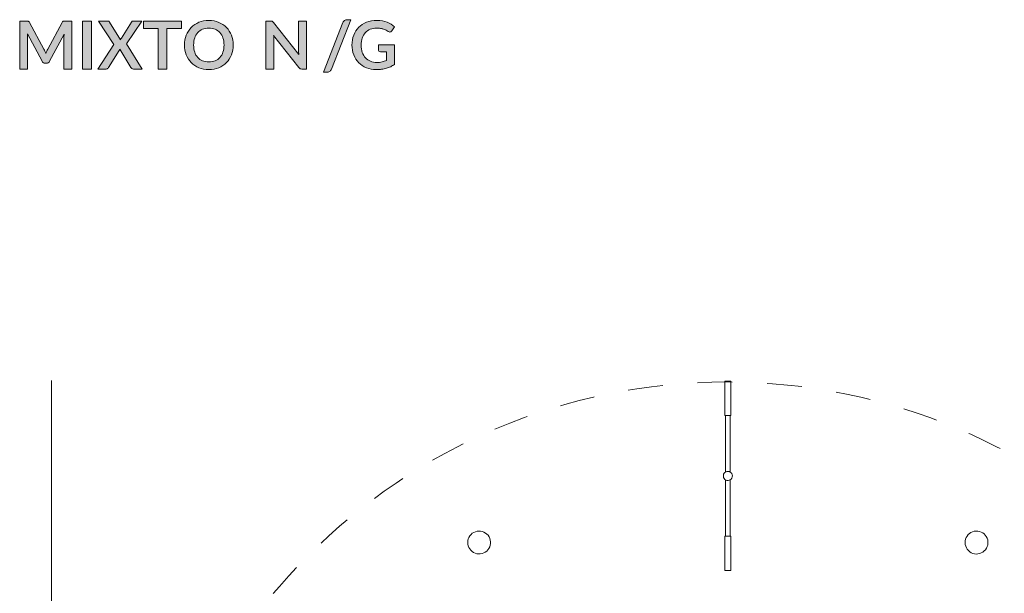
# Model space of a CAD drawing. Header units: inches. Extents: x 14 to 197, y -240 to -16.
# Tile 5 of 17: x 16 to 85, y -171 to -131. Entities that reach past the tile are written whole.
import ezdxf

# ---------------------------------------------------------------- set-up
doc = ezdxf.new("R2010")
doc.units = ezdxf.units.IN
doc.header["$MEASUREMENT"] = 0
doc.linetypes.add('AI-Linetype-2', pattern=[4.871514, 2.435757, -2.435757])
doc.layers.add('Capa 1', color=7, linetype='Continuous')

# ---------------------------------------------------------------- blocks, each defined once
blk = doc.blocks.new('block 3')
at = {"layer": 'Capa 1'}
h = blk.add_hatch(color=250, dxfattribs=at)
h.dxf.hatch_style = 2
edge = h.paths.add_edge_path()
edge.add_spline(control_points=[(17.814, -133.512), (17.836, -133.566), (17.859, -133.62), (17.88, -133.674), (17.902, -133.618), (17.924, -133.563), (17.948, -133.509), (17.971, -133.454), (17.996, -133.403), (18.022, -133.353), (18.022, -133.353), (19.017, -131.49), (19.017, -131.49), (19.03, -131.467), (19.043, -131.448), (19.056, -131.434), (19.069, -131.42), (19.084, -131.41), (19.1, -131.404), (19.116, -131.398), (19.134, -131.394), (19.155, -131.392), (19.175, -131.391), (19.199, -131.39), (19.227, -131.39), (19.227, -131.39), (19.699, -131.39), (19.699, -131.39), (19.699, -131.39), (19.699, -134.753), (19.699, -134.753), (19.699, -134.753), (19.148, -134.753), (19.148, -134.753), (19.148, -134.753), (19.148, -132.581), (19.148, -132.581), (19.148, -132.541), (19.149, -132.496), (19.151, -132.448), (19.154, -132.4), (19.157, -132.351), (19.162, -132.302), (19.162, -132.302), (18.145, -134.209), (18.145, -134.209), (18.122, -134.252), (18.092, -134.286), (18.055, -134.31), (18.018, -134.334), (17.974, -134.346), (17.924, -134.346), (17.924, -134.346), (17.838, -134.346), (17.838, -134.346), (17.789, -134.346), (17.745, -134.334), (17.708, -134.31), (17.671, -134.286), (17.641, -134.252), (17.618, -134.209), (17.618, -134.209), (16.587, -132.295), (16.587, -132.295), (16.593, -132.346), (16.598, -132.396), (16.6, -132.445), (16.602, -132.494), (16.604, -132.539), (16.604, -132.581), (16.604, -132.581), (16.604, -134.753), (16.604, -134.753), (16.604, -134.753), (16.052, -134.753), (16.052, -134.753), (16.052, -134.753), (16.052, -131.39), (16.052, -131.39), (16.052, -131.39), (16.525, -131.39), (16.525, -131.39), (16.552, -131.39), (16.576, -131.391), (16.597, -131.392), (16.617, -131.394), (16.635, -131.398), (16.651, -131.404), (16.668, -131.41), (16.683, -131.42), (16.697, -131.434), (16.711, -131.448), (16.724, -131.467), (16.736, -131.49), (16.736, -131.49), (17.741, -133.358), (17.741, -133.358), (17.767, -133.407), (17.792, -133.459), (17.814, -133.512)], knot_values=[0, 0, 0, 0, 1, 1, 1, 2, 2, 2, 3, 3, 3, 4, 4, 4, 5, 5, 5, 6, 6, 6, 7, 7, 7, 8, 8, 8, 9, 9, 9, 10, 10, 10, 11, 11, 11, 12, 12, 12, 13, 13, 13, 14, 14, 14, 15, 15, 15, 16, 16, 16, 17, 17, 17, 18, 18, 18, 19, 19, 19, 20, 20, 20, 21, 21, 21, 22, 22, 22, 23, 23, 23, 24, 24, 24, 25, 25, 25, 26, 26, 26, 27, 27, 27, 28, 28, 28, 29, 29, 29, 30, 30, 30, 31, 31, 31, 32, 32, 32, 33, 33, 33, 33], degree=3, periodic=1)
h = blk.add_hatch(color=250, dxfattribs=at)
h.dxf.hatch_style = 2
h.paths.add_polyline_path([(21.082, -134.753), (20.455, -134.753), (20.455, -131.39), (21.082, -131.39)])
h = blk.add_hatch(color=250, dxfattribs=at)
h.dxf.hatch_style = 2
edge = h.paths.add_edge_path()
edge.add_spline(control_points=[(22.645, -133.023), (22.645, -133.023), (21.573, -131.39), (21.573, -131.39), (21.573, -131.39), (22.196, -131.39), (22.196, -131.39), (22.24, -131.39), (22.271, -131.396), (22.29, -131.408), (22.31, -131.419), (22.327, -131.438), (22.343, -131.465), (22.343, -131.465), (23.108, -132.699), (23.108, -132.699), (23.116, -132.679), (23.124, -132.66), (23.133, -132.64), (23.143, -132.621), (23.154, -132.601), (23.166, -132.581), (23.166, -132.581), (23.866, -131.476), (23.866, -131.476), (23.9, -131.419), (23.944, -131.39), (23.999, -131.39), (23.999, -131.39), (24.598, -131.39), (24.598, -131.39), (24.598, -131.39), (23.515, -132.997), (23.515, -132.997), (23.515, -132.997), (24.629, -134.753), (24.629, -134.753), (24.629, -134.753), (24.003, -134.753), (24.003, -134.753), (23.961, -134.753), (23.928, -134.742), (23.902, -134.72), (23.876, -134.699), (23.855, -134.674), (23.838, -134.646), (23.838, -134.646), (23.059, -133.358), (23.059, -133.358), (23.053, -133.376), (23.046, -133.394), (23.038, -133.41), (23.03, -133.426), (23.023, -133.441), (23.015, -133.455), (23.015, -133.455), (22.268, -134.646), (22.268, -134.646), (22.251, -134.672), (22.23, -134.697), (22.206, -134.719), (22.181, -134.742), (22.15, -134.753), (22.113, -134.753), (22.113, -134.753), (21.527, -134.753), (21.527, -134.753), (21.527, -134.753), (22.645, -133.023), (22.645, -133.023)], knot_values=[0, 0, 0, 0, 1, 1, 1, 2, 2, 2, 3, 3, 3, 4, 4, 4, 5, 5, 5, 6, 6, 6, 7, 7, 7, 8, 8, 8, 9, 9, 9, 10, 10, 10, 11, 11, 11, 12, 12, 12, 13, 13, 13, 14, 14, 14, 15, 15, 15, 16, 16, 16, 17, 17, 17, 18, 18, 18, 19, 19, 19, 20, 20, 20, 21, 21, 21, 22, 22, 22, 23, 23, 23, 23], degree=3, periodic=1)
h = blk.add_hatch(color=250, dxfattribs=at)
h.dxf.hatch_style = 2
h.paths.add_polyline_path([(27.366, -131.39), (27.366, -131.904), (26.354, -131.904), (26.354, -134.753), (25.729, -134.753), (25.729, -131.904), (24.712, -131.904), (24.712, -131.39)])
h = blk.add_hatch(color=250, dxfattribs=at)
h.dxf.hatch_style = 2
edge = h.paths.add_edge_path()
edge.add_spline(control_points=[(30.989, -133.071), (30.989, -133.318), (30.948, -133.546), (30.865, -133.756), (30.783, -133.966), (30.668, -134.148), (30.519, -134.302), (30.37, -134.455), (30.191, -134.575), (29.982, -134.661), (29.773, -134.747), (29.541, -134.79), (29.287, -134.79), (29.032, -134.79), (28.8, -134.747), (28.59, -134.661), (28.38, -134.575), (28.2, -134.455), (28.05, -134.302), (27.901, -134.148), (27.785, -133.966), (27.703, -133.756), (27.621, -133.546), (27.58, -133.318), (27.58, -133.071), (27.58, -132.825), (27.621, -132.597), (27.703, -132.387), (27.785, -132.177), (27.901, -131.995), (28.05, -131.841), (28.2, -131.688), (28.38, -131.568), (28.59, -131.482), (28.8, -131.396), (29.032, -131.353), (29.287, -131.353), (29.541, -131.353), (29.773, -131.396), (29.982, -131.483), (30.191, -131.57), (30.37, -131.69), (30.519, -131.842), (30.668, -131.995), (30.783, -132.177), (30.865, -132.387), (30.948, -132.597), (30.989, -132.825), (30.989, -133.071)], knot_values=[0, 0, 0, 0, 1, 1, 1, 2, 2, 2, 3, 3, 3, 4, 4, 4, 5, 5, 5, 6, 6, 6, 7, 7, 7, 8, 8, 8, 9, 9, 9, 10, 10, 10, 11, 11, 11, 12, 12, 12, 13, 13, 13, 14, 14, 14, 15, 15, 15, 16, 16, 16, 16], degree=3, periodic=1)
edge = h.paths.add_edge_path()
edge.add_spline(control_points=[(30.347, -133.071), (30.347, -132.887), (30.323, -132.721), (30.274, -132.575), (30.225, -132.428), (30.155, -132.304), (30.063, -132.202), (29.972, -132.099), (29.861, -132.021), (29.73, -131.967), (29.599, -131.913), (29.451, -131.885), (29.287, -131.885), (29.122, -131.885), (28.974, -131.913), (28.842, -131.967), (28.711, -132.021), (28.599, -132.099), (28.506, -132.202), (28.414, -132.304), (28.343, -132.428), (28.294, -132.575), (28.244, -132.721), (28.219, -132.887), (28.219, -133.071), (28.219, -133.256), (28.244, -133.421), (28.294, -133.568), (28.343, -133.714), (28.414, -133.839), (28.506, -133.94), (28.599, -134.042), (28.711, -134.119), (28.842, -134.174), (28.974, -134.228), (29.122, -134.255), (29.287, -134.255), (29.451, -134.255), (29.599, -134.228), (29.73, -134.174), (29.861, -134.119), (29.972, -134.042), (30.063, -133.94), (30.155, -133.839), (30.225, -133.714), (30.274, -133.568), (30.323, -133.421), (30.347, -133.256), (30.347, -133.071)], knot_values=[0, 0, 0, 0, 1, 1, 1, 2, 2, 2, 3, 3, 3, 4, 4, 4, 5, 5, 5, 6, 6, 6, 7, 7, 7, 8, 8, 8, 9, 9, 9, 10, 10, 10, 11, 11, 11, 12, 12, 12, 13, 13, 13, 14, 14, 14, 15, 15, 15, 16, 16, 16, 16], degree=3, periodic=1)
h = blk.add_hatch(color=250, dxfattribs=at)
h.dxf.hatch_style = 2
edge = h.paths.add_edge_path()
edge.add_spline(control_points=[(33.675, -131.394), (33.693, -131.396), (33.71, -131.401), (33.725, -131.408), (33.739, -131.415), (33.754, -131.425), (33.768, -131.438), (33.782, -131.451), (33.797, -131.468), (33.814, -131.49), (33.814, -131.49), (35.579, -133.739), (35.579, -133.739), (35.573, -133.685), (35.569, -133.632), (35.566, -133.58), (35.564, -133.528), (35.563, -133.479), (35.563, -133.434), (35.563, -133.434), (35.563, -131.39), (35.563, -131.39), (35.563, -131.39), (36.114, -131.39), (36.114, -131.39), (36.114, -131.39), (36.114, -134.753), (36.114, -134.753), (36.114, -134.753), (35.791, -134.753), (35.791, -134.753), (35.741, -134.753), (35.7, -134.745), (35.668, -134.73), (35.635, -134.714), (35.603, -134.686), (35.572, -134.646), (35.572, -134.646), (33.814, -132.406), (33.814, -132.406), (33.819, -132.456), (33.822, -132.505), (33.825, -132.554), (33.827, -132.603), (33.828, -132.648), (33.828, -132.688), (33.828, -132.688), (33.828, -134.753), (33.828, -134.753), (33.828, -134.753), (33.277, -134.753), (33.277, -134.753), (33.277, -134.753), (33.277, -131.39), (33.277, -131.39), (33.277, -131.39), (33.605, -131.39), (33.605, -131.39), (33.633, -131.39), (33.656, -131.391), (33.675, -131.394)], knot_values=[0, 0, 0, 0, 1, 1, 1, 2, 2, 2, 3, 3, 3, 4, 4, 4, 5, 5, 5, 6, 6, 6, 7, 7, 7, 8, 8, 8, 9, 9, 9, 10, 10, 10, 11, 11, 11, 12, 12, 12, 13, 13, 13, 14, 14, 14, 15, 15, 15, 16, 16, 16, 17, 17, 17, 18, 18, 18, 19, 19, 19, 20, 20, 20, 20], degree=3, periodic=1)
h = blk.add_hatch(color=250, dxfattribs=at)
h.dxf.hatch_style = 2
edge = h.paths.add_edge_path()
edge.add_spline(control_points=[(37.858, -134.76), (37.844, -134.795), (37.826, -134.826), (37.805, -134.853), (37.783, -134.879), (37.758, -134.901), (37.731, -134.919), (37.703, -134.937), (37.673, -134.951), (37.642, -134.96), (37.611, -134.969), (37.581, -134.974), (37.551, -134.974), (37.551, -134.974), (37.31, -134.974), (37.31, -134.974), (37.31, -134.974), (38.668, -131.499), (38.668, -131.499), (38.694, -131.434), (38.732, -131.384), (38.782, -131.349), (38.831, -131.315), (38.891, -131.297), (38.961, -131.297), (38.961, -131.297), (39.205, -131.297), (39.205, -131.297), (39.205, -131.297), (37.858, -134.76), (37.858, -134.76)], knot_values=[0, 0, 0, 0, 1, 1, 1, 2, 2, 2, 3, 3, 3, 4, 4, 4, 5, 5, 5, 6, 6, 6, 7, 7, 7, 8, 8, 8, 9, 9, 9, 10, 10, 10, 10], degree=3, periodic=1)
h = blk.add_hatch(color=250, dxfattribs=at)
h.dxf.hatch_style = 2
edge = h.paths.add_edge_path()
edge.add_spline(control_points=[(41.035, -134.292), (41.176, -134.292), (41.299, -134.28), (41.404, -134.254), (41.508, -134.228), (41.608, -134.193), (41.702, -134.148), (41.702, -134.148), (41.702, -133.537), (41.702, -133.537), (41.702, -133.537), (41.281, -133.537), (41.281, -133.537), (41.241, -133.537), (41.209, -133.525), (41.186, -133.503), (41.163, -133.48), (41.151, -133.453), (41.151, -133.42), (41.151, -133.42), (41.151, -133.067), (41.151, -133.067), (41.151, -133.067), (42.27, -133.067), (42.27, -133.067), (42.27, -133.067), (42.27, -134.427), (42.27, -134.427), (42.185, -134.489), (42.096, -134.543), (42.003, -134.589), (41.911, -134.635), (41.813, -134.672), (41.708, -134.702), (41.603, -134.731), (41.492, -134.753), (41.372, -134.768), (41.253, -134.783), (41.124, -134.79), (40.986, -134.79), (40.741, -134.79), (40.516, -134.748), (40.309, -134.662), (40.103, -134.577), (39.925, -134.458), (39.774, -134.306), (39.624, -134.154), (39.507, -133.973), (39.422, -133.762), (39.338, -133.551), (39.295, -133.321), (39.295, -133.071), (39.295, -132.819), (39.336, -132.587), (39.419, -132.376), (39.501, -132.165), (39.618, -131.984), (39.769, -131.832), (39.92, -131.68), (40.103, -131.562), (40.319, -131.479), (40.534, -131.395), (40.776, -131.353), (41.044, -131.353), (41.319, -131.353), (41.556, -131.394), (41.757, -131.475), (41.958, -131.556), (42.128, -131.662), (42.267, -131.792), (42.267, -131.792), (42.086, -132.076), (42.086, -132.076), (42.05, -132.134), (42.003, -132.162), (41.944, -132.162), (41.907, -132.162), (41.869, -132.15), (41.83, -132.125), (41.781, -132.096), (41.73, -132.066), (41.678, -132.037), (41.626, -132.007), (41.569, -131.982), (41.506, -131.96), (41.443, -131.938), (41.372, -131.92), (41.294, -131.907), (41.216, -131.893), (41.126, -131.885), (41.023, -131.885), (40.857, -131.885), (40.707, -131.913), (40.573, -131.969), (40.439, -132.025), (40.325, -132.105), (40.23, -132.209), (40.136, -132.313), (40.063, -132.437), (40.012, -132.583), (39.961, -132.729), (39.935, -132.892), (39.935, -133.071), (39.935, -133.265), (39.962, -133.438), (40.016, -133.589), (40.071, -133.74), (40.147, -133.868), (40.244, -133.971), (40.342, -134.075), (40.458, -134.155), (40.593, -134.21), (40.728, -134.265), (40.875, -134.292), (41.035, -134.292)], knot_values=[0, 0, 0, 0, 1, 1, 1, 2, 2, 2, 3, 3, 3, 4, 4, 4, 5, 5, 5, 6, 6, 6, 7, 7, 7, 8, 8, 8, 9, 9, 9, 10, 10, 10, 11, 11, 11, 12, 12, 12, 13, 13, 13, 14, 14, 14, 15, 15, 15, 16, 16, 16, 17, 17, 17, 18, 18, 18, 19, 19, 19, 20, 20, 20, 21, 21, 21, 22, 22, 22, 23, 23, 23, 24, 24, 24, 25, 25, 25, 26, 26, 26, 27, 27, 27, 28, 28, 28, 29, 29, 29, 30, 30, 30, 31, 31, 31, 32, 32, 32, 33, 33, 33, 34, 34, 34, 35, 35, 35, 36, 36, 36, 37, 37, 37, 38, 38, 38, 38], degree=3, periodic=1)
at = {"layer": 'Capa 1', "lineweight": 0}
for points in [[(21.082, -134.753), (20.455, -134.753), (20.455, -131.39), (21.082, -131.39), (21.082, -134.753)], [(27.366, -131.39), (27.366, -131.904), (26.354, -131.904), (26.354, -134.753), (25.729, -134.753), (25.729, -131.904), (24.712, -131.904), (24.712, -131.39), (27.366, -131.39)]]:
    blk.add_lwpolyline(points, dxfattribs=at)
for points, knots in [([(17.814, -133.512), (17.836, -133.566), (17.859, -133.62), (17.88, -133.674), (17.902, -133.618), (17.924, -133.563), (17.948, -133.509), (17.971, -133.454), (17.996, -133.403), (18.022, -133.353), (18.022, -133.353), (19.017, -131.49), (19.017, -131.49), (19.03, -131.467), (19.043, -131.448), (19.056, -131.434), (19.069, -131.42), (19.084, -131.41), (19.1, -131.404), (19.116, -131.398), (19.134, -131.394), (19.155, -131.392), (19.175, -131.391), (19.199, -131.39), (19.227, -131.39), (19.227, -131.39), (19.699, -131.39), (19.699, -131.39), (19.699, -131.39), (19.699, -134.753), (19.699, -134.753), (19.699, -134.753), (19.148, -134.753), (19.148, -134.753), (19.148, -134.753), (19.148, -132.581), (19.148, -132.581), (19.148, -132.541), (19.149, -132.496), (19.151, -132.448), (19.154, -132.4), (19.157, -132.351), (19.162, -132.302), (19.162, -132.302), (18.145, -134.209), (18.145, -134.209), (18.122, -134.252), (18.092, -134.286), (18.055, -134.31), (18.018, -134.334), (17.974, -134.346), (17.924, -134.346), (17.924, -134.346), (17.838, -134.346), (17.838, -134.346), (17.789, -134.346), (17.745, -134.334), (17.708, -134.31), (17.671, -134.286), (17.641, -134.252), (17.618, -134.209), (17.618, -134.209), (16.587, -132.295), (16.587, -132.295), (16.593, -132.346), (16.598, -132.396), (16.6, -132.445), (16.602, -132.494), (16.604, -132.539), (16.604, -132.581), (16.604, -132.581), (16.604, -134.753), (16.604, -134.753), (16.604, -134.753), (16.052, -134.753), (16.052, -134.753), (16.052, -134.753), (16.052, -131.39), (16.052, -131.39), (16.052, -131.39), (16.525, -131.39), (16.525, -131.39), (16.552, -131.39), (16.576, -131.391), (16.597, -131.392), (16.617, -131.394), (16.635, -131.398), (16.651, -131.404), (16.668, -131.41), (16.683, -131.42), (16.697, -131.434), (16.711, -131.448), (16.724, -131.467), (16.736, -131.49), (16.736, -131.49), (17.741, -133.358), (17.741, -133.358), (17.767, -133.407), (17.792, -133.459), (17.814, -133.512)], [0, 0, 0, 0, 1, 1, 1, 2, 2, 2, 3, 3, 3, 4, 4, 4, 5, 5, 5, 6, 6, 6, 7, 7, 7, 8, 8, 8, 9, 9, 9, 10, 10, 10, 11, 11, 11, 12, 12, 12, 13, 13, 13, 14, 14, 14, 15, 15, 15, 16, 16, 16, 17, 17, 17, 18, 18, 18, 19, 19, 19, 20, 20, 20, 21, 21, 21, 22, 22, 22, 23, 23, 23, 24, 24, 24, 25, 25, 25, 26, 26, 26, 27, 27, 27, 28, 28, 28, 29, 29, 29, 30, 30, 30, 31, 31, 31, 32, 32, 32, 33, 33, 33, 33]), ([(22.645, -133.023), (22.645, -133.023), (21.573, -131.39), (21.573, -131.39), (21.573, -131.39), (22.196, -131.39), (22.196, -131.39), (22.24, -131.39), (22.271, -131.396), (22.29, -131.408), (22.31, -131.419), (22.327, -131.438), (22.343, -131.465), (22.343, -131.465), (23.108, -132.699), (23.108, -132.699), (23.116, -132.679), (23.124, -132.66), (23.133, -132.64), (23.143, -132.621), (23.154, -132.601), (23.166, -132.581), (23.166, -132.581), (23.866, -131.476), (23.866, -131.476), (23.9, -131.419), (23.944, -131.39), (23.999, -131.39), (23.999, -131.39), (24.598, -131.39), (24.598, -131.39), (24.598, -131.39), (23.515, -132.997), (23.515, -132.997), (23.515, -132.997), (24.629, -134.753), (24.629, -134.753), (24.629, -134.753), (24.003, -134.753), (24.003, -134.753), (23.961, -134.753), (23.928, -134.742), (23.902, -134.72), (23.876, -134.699), (23.855, -134.674), (23.838, -134.646), (23.838, -134.646), (23.059, -133.358), (23.059, -133.358), (23.053, -133.376), (23.046, -133.394), (23.038, -133.41), (23.03, -133.426), (23.023, -133.441), (23.015, -133.455), (23.015, -133.455), (22.268, -134.646), (22.268, -134.646), (22.251, -134.672), (22.23, -134.697), (22.206, -134.719), (22.181, -134.742), (22.15, -134.753), (22.113, -134.753), (22.113, -134.753), (21.527, -134.753), (21.527, -134.753), (21.527, -134.753), (22.645, -133.023), (22.645, -133.023)], [0, 0, 0, 0, 1, 1, 1, 2, 2, 2, 3, 3, 3, 4, 4, 4, 5, 5, 5, 6, 6, 6, 7, 7, 7, 8, 8, 8, 9, 9, 9, 10, 10, 10, 11, 11, 11, 12, 12, 12, 13, 13, 13, 14, 14, 14, 15, 15, 15, 16, 16, 16, 17, 17, 17, 18, 18, 18, 19, 19, 19, 20, 20, 20, 21, 21, 21, 22, 22, 22, 23, 23, 23, 23]), ([(30.989, -133.071), (30.989, -133.318), (30.948, -133.546), (30.865, -133.756), (30.783, -133.966), (30.668, -134.148), (30.519, -134.302), (30.37, -134.455), (30.191, -134.575), (29.982, -134.661), (29.773, -134.747), (29.541, -134.79), (29.287, -134.79), (29.032, -134.79), (28.8, -134.747), (28.59, -134.661), (28.38, -134.575), (28.2, -134.455), (28.05, -134.302), (27.901, -134.148), (27.785, -133.966), (27.703, -133.756), (27.621, -133.546), (27.58, -133.318), (27.58, -133.071), (27.58, -132.825), (27.621, -132.597), (27.703, -132.387), (27.785, -132.177), (27.901, -131.995), (28.05, -131.841), (28.2, -131.688), (28.38, -131.568), (28.59, -131.482), (28.8, -131.396), (29.032, -131.353), (29.287, -131.353), (29.541, -131.353), (29.773, -131.396), (29.982, -131.483), (30.191, -131.57), (30.37, -131.69), (30.519, -131.842), (30.668, -131.995), (30.783, -132.177), (30.865, -132.387), (30.948, -132.597), (30.989, -132.825), (30.989, -133.071)], [0, 0, 0, 0, 1, 1, 1, 2, 2, 2, 3, 3, 3, 4, 4, 4, 5, 5, 5, 6, 6, 6, 7, 7, 7, 8, 8, 8, 9, 9, 9, 10, 10, 10, 11, 11, 11, 12, 12, 12, 13, 13, 13, 14, 14, 14, 15, 15, 15, 16, 16, 16, 16]), ([(33.675, -131.394), (33.693, -131.396), (33.71, -131.401), (33.725, -131.408), (33.739, -131.415), (33.754, -131.425), (33.768, -131.438), (33.782, -131.451), (33.797, -131.468), (33.814, -131.49), (33.814, -131.49), (35.579, -133.739), (35.579, -133.739), (35.573, -133.685), (35.569, -133.632), (35.566, -133.58), (35.564, -133.528), (35.563, -133.479), (35.563, -133.434), (35.563, -133.434), (35.563, -131.39), (35.563, -131.39), (35.563, -131.39), (36.114, -131.39), (36.114, -131.39), (36.114, -131.39), (36.114, -134.753), (36.114, -134.753), (36.114, -134.753), (35.791, -134.753), (35.791, -134.753), (35.741, -134.753), (35.7, -134.745), (35.668, -134.73), (35.635, -134.714), (35.603, -134.686), (35.572, -134.646), (35.572, -134.646), (33.814, -132.406), (33.814, -132.406), (33.819, -132.456), (33.822, -132.505), (33.825, -132.554), (33.827, -132.603), (33.828, -132.648), (33.828, -132.688), (33.828, -132.688), (33.828, -134.753), (33.828, -134.753), (33.828, -134.753), (33.277, -134.753), (33.277, -134.753), (33.277, -134.753), (33.277, -131.39), (33.277, -131.39), (33.277, -131.39), (33.605, -131.39), (33.605, -131.39), (33.633, -131.39), (33.656, -131.391), (33.675, -131.394)], [0, 0, 0, 0, 1, 1, 1, 2, 2, 2, 3, 3, 3, 4, 4, 4, 5, 5, 5, 6, 6, 6, 7, 7, 7, 8, 8, 8, 9, 9, 9, 10, 10, 10, 11, 11, 11, 12, 12, 12, 13, 13, 13, 14, 14, 14, 15, 15, 15, 16, 16, 16, 17, 17, 17, 18, 18, 18, 19, 19, 19, 20, 20, 20, 20]), ([(37.858, -134.76), (37.844, -134.795), (37.826, -134.826), (37.805, -134.853), (37.783, -134.879), (37.758, -134.901), (37.731, -134.919), (37.703, -134.937), (37.673, -134.951), (37.642, -134.96), (37.611, -134.969), (37.581, -134.974), (37.551, -134.974), (37.551, -134.974), (37.31, -134.974), (37.31, -134.974), (37.31, -134.974), (38.668, -131.499), (38.668, -131.499), (38.694, -131.434), (38.732, -131.384), (38.782, -131.349), (38.831, -131.315), (38.891, -131.297), (38.961, -131.297), (38.961, -131.297), (39.205, -131.297), (39.205, -131.297), (39.205, -131.297), (37.858, -134.76), (37.858, -134.76)], [0, 0, 0, 0, 1, 1, 1, 2, 2, 2, 3, 3, 3, 4, 4, 4, 5, 5, 5, 6, 6, 6, 7, 7, 7, 8, 8, 8, 9, 9, 9, 10, 10, 10, 10]), ([(41.035, -134.292), (41.176, -134.292), (41.299, -134.28), (41.404, -134.254), (41.508, -134.228), (41.608, -134.193), (41.702, -134.148), (41.702, -134.148), (41.702, -133.537), (41.702, -133.537), (41.702, -133.537), (41.281, -133.537), (41.281, -133.537), (41.241, -133.537), (41.209, -133.525), (41.186, -133.503), (41.163, -133.48), (41.151, -133.453), (41.151, -133.42), (41.151, -133.42), (41.151, -133.067), (41.151, -133.067), (41.151, -133.067), (42.27, -133.067), (42.27, -133.067), (42.27, -133.067), (42.27, -134.427), (42.27, -134.427), (42.185, -134.489), (42.096, -134.543), (42.003, -134.589), (41.911, -134.635), (41.813, -134.672), (41.708, -134.702), (41.603, -134.731), (41.492, -134.753), (41.372, -134.768), (41.253, -134.783), (41.124, -134.79), (40.986, -134.79), (40.741, -134.79), (40.516, -134.748), (40.309, -134.662), (40.103, -134.577), (39.925, -134.458), (39.774, -134.306), (39.624, -134.154), (39.507, -133.973), (39.422, -133.762), (39.338, -133.551), (39.295, -133.321), (39.295, -133.071), (39.295, -132.819), (39.336, -132.587), (39.419, -132.376), (39.501, -132.165), (39.618, -131.984), (39.769, -131.832), (39.92, -131.68), (40.103, -131.562), (40.319, -131.479), (40.534, -131.395), (40.776, -131.353), (41.044, -131.353), (41.319, -131.353), (41.556, -131.394), (41.757, -131.475), (41.958, -131.556), (42.128, -131.662), (42.267, -131.792), (42.267, -131.792), (42.086, -132.076), (42.086, -132.076), (42.05, -132.134), (42.003, -132.162), (41.944, -132.162), (41.907, -132.162), (41.869, -132.15), (41.83, -132.125), (41.781, -132.096), (41.73, -132.066), (41.678, -132.037), (41.626, -132.007), (41.569, -131.982), (41.506, -131.96), (41.443, -131.938), (41.372, -131.92), (41.294, -131.907), (41.216, -131.893), (41.126, -131.885), (41.023, -131.885), (40.857, -131.885), (40.707, -131.913), (40.573, -131.969), (40.439, -132.025), (40.325, -132.105), (40.23, -132.209), (40.136, -132.313), (40.063, -132.437), (40.012, -132.583), (39.961, -132.729), (39.935, -132.892), (39.935, -133.071), (39.935, -133.265), (39.962, -133.438), (40.016, -133.589), (40.071, -133.74), (40.147, -133.868), (40.244, -133.971), (40.342, -134.075), (40.458, -134.155), (40.593, -134.21), (40.728, -134.265), (40.875, -134.292), (41.035, -134.292)], [0, 0, 0, 0, 1, 1, 1, 2, 2, 2, 3, 3, 3, 4, 4, 4, 5, 5, 5, 6, 6, 6, 7, 7, 7, 8, 8, 8, 9, 9, 9, 10, 10, 10, 11, 11, 11, 12, 12, 12, 13, 13, 13, 14, 14, 14, 15, 15, 15, 16, 16, 16, 17, 17, 17, 18, 18, 18, 19, 19, 19, 20, 20, 20, 21, 21, 21, 22, 22, 22, 23, 23, 23, 24, 24, 24, 25, 25, 25, 26, 26, 26, 27, 27, 27, 28, 28, 28, 29, 29, 29, 30, 30, 30, 31, 31, 31, 32, 32, 32, 33, 33, 33, 34, 34, 34, 35, 35, 35, 36, 36, 36, 37, 37, 37, 38, 38, 38, 38]), ([(30.347, -133.071), (30.347, -132.887), (30.323, -132.721), (30.274, -132.575), (30.225, -132.428), (30.155, -132.304), (30.063, -132.202), (29.972, -132.099), (29.861, -132.021), (29.73, -131.967), (29.599, -131.913), (29.451, -131.885), (29.287, -131.885), (29.122, -131.885), (28.974, -131.913), (28.842, -131.967), (28.711, -132.021), (28.599, -132.099), (28.506, -132.202), (28.414, -132.304), (28.343, -132.428), (28.294, -132.575), (28.244, -132.721), (28.219, -132.887), (28.219, -133.071), (28.219, -133.256), (28.244, -133.421), (28.294, -133.568), (28.343, -133.714), (28.414, -133.839), (28.506, -133.94), (28.599, -134.042), (28.711, -134.119), (28.842, -134.174), (28.974, -134.228), (29.122, -134.255), (29.287, -134.255), (29.451, -134.255), (29.599, -134.228), (29.73, -134.174), (29.861, -134.119), (29.972, -134.042), (30.063, -133.94), (30.155, -133.839), (30.225, -133.714), (30.274, -133.568), (30.323, -133.421), (30.347, -133.256), (30.347, -133.071)], [0, 0, 0, 0, 1, 1, 1, 2, 2, 2, 3, 3, 3, 4, 4, 4, 5, 5, 5, 6, 6, 6, 7, 7, 7, 8, 8, 8, 9, 9, 9, 10, 10, 10, 11, 11, 11, 12, 12, 12, 13, 13, 13, 14, 14, 14, 15, 15, 15, 16, 16, 16, 16])]:
    blk.add_open_spline(points, degree=3, knots=knots, dxfattribs=at)

msp = doc.modelspace()

# ---------------------------------------------------------------- linework, layer by layer
at = {"layer": 'Capa 1', "color": 7, "lineweight": 9}
msp.add_lwpolyline([(18.266, -156.56), (18.266, -239.352)], dxfattribs=at)
at = {"layer": 'Capa 1', "color": 7, "lineweight": 5}
for points in [[(65.766, -156.598), (65.728, -156.598), (65.671, -156.598), (65.615, -156.598), (65.549, -156.598), (65.483, -156.598), (65.436, -156.598), (65.407, -156.598), (65.389, -156.598), (65.379, -156.598)], [(65.379, -156.598), (65.379, -159.003)], [(65.794, -156.598), (65.794, -156.598), (65.766, -156.598)], [(65.794, -159.003), (65.794, -156.598)], [(65.766, -159.003), (65.728, -159.003), (65.671, -159.003), (65.615, -159.003), (65.549, -159.003), (65.483, -159.003), (65.436, -159.003), (65.407, -159.003), (65.389, -159.003), (65.379, -159.003)], [(65.426, -159.003), (65.426, -162.945)], [(65.747, -162.945), (65.747, -159.003)], [(65.794, -159.003), (65.794, -159.003), (65.766, -159.003)], [(65.907, -163.228), (65.897, -163.304), (65.87, -163.379), (65.822, -163.445), (65.757, -163.502), (65.68, -163.53), (65.605, -163.549), (65.53, -163.54), (65.445, -163.52), (65.389, -163.473), (65.332, -163.417), (65.294, -163.351), (65.275, -163.266), (65.275, -163.191), (65.294, -163.115), (65.332, -163.04), (65.389, -162.983), (65.445, -162.936), (65.521, -162.917), (65.605, -162.908), (65.68, -162.926), (65.757, -162.955), (65.822, -163.012), (65.87, -163.068), (65.897, -163.144), (65.907, -163.228)], [(65.426, -163.502), (65.426, -167.454)], [(65.747, -167.454), (65.747, -163.502)], [(48.888, -167.492), (48.936, -167.605), (48.974, -167.718), (48.993, -167.84), (48.993, -167.963), (48.974, -168.086), (48.936, -168.2), (48.879, -168.313), (48.804, -168.406), (48.719, -168.5), (48.615, -168.567), (48.512, -168.622), (48.398, -168.67), (48.275, -168.689), (48.153, -168.689), (48.031, -168.68), (47.907, -168.642), (47.804, -168.595), (47.7, -168.519), (47.607, -168.435), (47.531, -168.34), (47.465, -168.237), (47.427, -168.123), (47.399, -168), (47.39, -167.878), (47.399, -167.755), (47.427, -167.642), (47.474, -167.528), (47.54, -167.425), (47.625, -167.33), (47.71, -167.247), (47.814, -167.18), (47.927, -167.134), (48.049, -167.104), (48.172, -167.086), (48.295, -167.095), (48.417, -167.123), (48.531, -167.161), (48.633, -167.228), (48.737, -167.303), (48.813, -167.387), (48.888, -167.492)], [(83.679, -168.293), (83.613, -168.396), (83.529, -168.481), (83.425, -168.558), (83.321, -168.622), (83.208, -168.661), (83.086, -168.689), (82.963, -168.699), (82.84, -168.68), (82.727, -168.652), (82.614, -168.604), (82.51, -168.539), (82.416, -168.454), (82.332, -168.359), (82.275, -168.255), (82.228, -168.142), (82.19, -168.029), (82.18, -167.907), (82.19, -167.783), (82.219, -167.661), (82.266, -167.548), (82.322, -167.444), (82.398, -167.34), (82.492, -167.266), (82.595, -167.19), (82.709, -167.143), (82.821, -167.104), (82.944, -167.095), (83.066, -167.095), (83.189, -167.114), (83.302, -167.161), (83.416, -167.218), (83.51, -167.284), (83.595, -167.378), (83.67, -167.473), (83.727, -167.586), (83.765, -167.699), (83.783, -167.821), (83.783, -167.944), (83.765, -168.067), (83.736, -168.18), (83.679, -168.293)], [(65.379, -167.454), (65.379, -167.454), (65.398, -167.454), (65.426, -167.454), (65.463, -167.454), (65.53, -167.454), (65.587, -167.454), (65.652, -167.454), (65.709, -167.454), (65.757, -167.454), (65.784, -167.454)], [(65.379, -167.454), (65.379, -169.859)], [(65.784, -167.454), (65.794, -167.454)], [(65.794, -169.859), (65.794, -167.454)], [(65.379, -169.859), (65.379, -169.859), (65.398, -169.859), (65.426, -169.859), (65.463, -169.859), (65.53, -169.859), (65.587, -169.859), (65.652, -169.859), (65.709, -169.859), (65.757, -169.859), (65.784, -169.859)], [(65.784, -169.859), (65.794, -169.859)]]:
    msp.add_lwpolyline(points, dxfattribs=at)
at = {"layer": 'Capa 1', "color": 252, "linetype": 'AI-Linetype-2', "lineweight": 5}
msp.add_open_spline([(24.114, -198.076), (24.114, -175.2), (42.66, -156.654), (65.536, -156.654), (88.413, -156.654), (106.959, -175.2), (106.959, -198.076), (106.959, -220.954), (88.413, -239.5), (65.536, -239.5), (42.66, -239.5), (24.114, -220.954), (24.114, -198.076)], degree=3, knots=[0, 0, 0, 0, 1, 1, 1, 2, 2, 2, 3, 3, 3, 4, 4, 4, 4], dxfattribs=at)

# ---------------------------------------------------------------- block references
at = {"layer": 'Capa 1'}
msp.add_blockref('block 3', (0, 0), dxfattribs=at)

doc.saveas('drawing.dxf')
